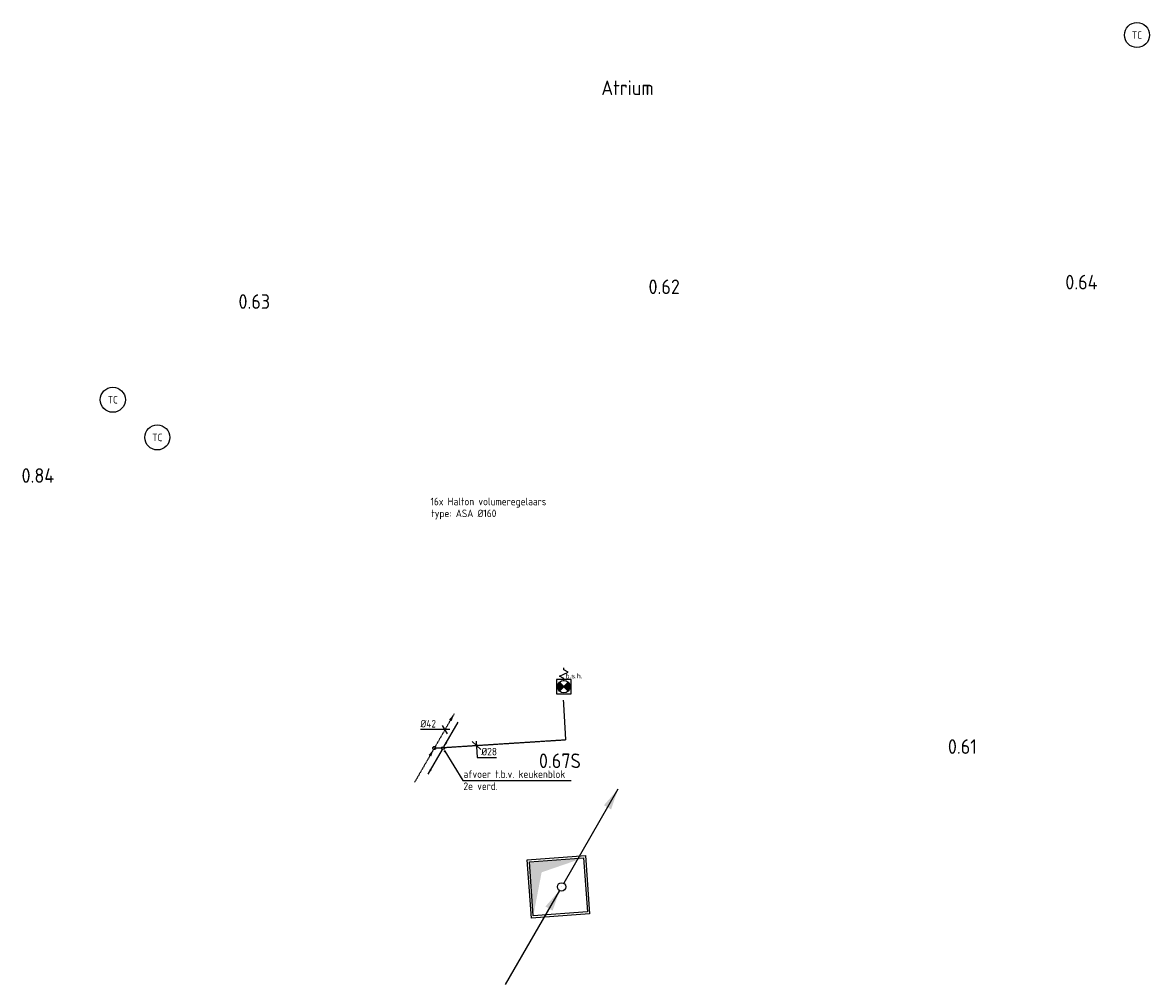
# Model space of a CAD drawing. Header units: millimetres. Extents: x -17664 to 63694, y -175 to 70975.
# Tile 15 of 22: x 27515 to 41010, y 1614 to 13137. Entities that reach past the tile are written whole.
import ezdxf
from ezdxf.enums import TextEntityAlignment as Align

# ---------------------------------------------------------------- set-up
doc = ezdxf.new("R2010")
doc.units = ezdxf.units.MM
for name, pattern in [('2322109', [10, 5, -2, 1, -2]), ('2322109_a', [10, 5, -2, 1, -2]), ('2322121', [2000, 1000, 1000]), ('2322121_a', [2000, 1000, 1000])]:
    doc.linetypes.add(name, pattern=pattern)
for name, color, linetype in [('bTuwkundig', 7, 'Continuous'), ('WL$1----', 4, 'Continuous'), ('WL524---', 4, '2322121'), ('WL531---', 5, '2322109'), ('WL561---', 4, 'Continuous'), ('WL570---_RETOUR_D', 4, 'Continuous'), ('WL570---_TOEVOER', 3, 'Continuous'), ('WL570---_TOEVOER_D', 3, 'Continuous'), ('WM524---', 1, 'Continuous'), ('WM531---', 1, 'Continuous'), ('WM570---', 1, 'Continuous')]:
    doc.layers.add(name, color=color, linetype=linetype)
doc.styles.add('BURO-025', font='Burofont.shx', dxfattribs={"height": 2.5})
doc.styles.add('STABICAD-018', font='ISOCP.SHX', dxfattribs={"height": 90})
doc.styles.add('STABICAD-035', font='ISOCP.SHX', dxfattribs={"height": 175})
doc.dimstyles.new('STABICAD', dxfattribs={"dimscale": 50, "dimtxt": 90, "dimasz": 2, "dimexe": 0, "dimexo": 2.5, "dimgap": 1.5, "dimtad": 0, "dimdec": 0, "dimzin": 0, "dimdsep": 46, "dimtxsty": 'STABICAD-018', "dimblk1": 'OBLIQUE', "dimblk2": 'OBLIQUE', "dimsah": 1, "dimcen": -3, "dimadec": 1, "dimazin": 0, "dimtfac": 1, "dimtdec": 0, "dimtofl": 0, "dimtmove": 2, "dimatfit": 3, "dimfxl": 1, "dimtvp": 1.055556, "dimtolj": 1, "dimtzin": 0, "dimarcsym": 0})

# ---------------------------------------------------------------- blocks, each defined once
blk = doc.blocks.new('*U44')
at = {"linetype": 'Continuous'}
blk.add_hatch(color=0, dxfattribs=at).paths.add_polyline_path([(325, 325), (-325, 325), (-325, -325), (-188, 188)], flags=0)
at = {"color": 0, "linetype": 'Continuous'}
for p, q in [((-350, 350, -3000), (350, 350, -3000)), ((-350, -350, -3000), (-350, 350, -3000)), ((-325, 325, -3000), (325, 325, -3000)), ((-325, -325, -3000), (-325, 325, -3000)), ((325, 325, -3000), (325, -325, -3000)), ((350, 350, -3000), (350, -350, -3000)), ((350, -350, -3000), (-350, -350, -3000)), ((325, -325, -3000), (-325, -325, -3000))]:
    blk.add_line(p, q, dxfattribs=at)
at = {"layer": 'WL$1----', "color": 2, "style": 'STABICAD-018'}
for tag in ['CODE', 'POSITIONCODE', 'SECTIONCODE']:
    blk.add_attdef(tag, (33148, 2335, 3000), '', height=1.8, dxfattribs=at)
blk = doc.blocks.new('*U45')
at = {"linetype": '2322109'}
for points in [[(236, 409), (208, 325), (177, 342)], [(-9, -15), (-37, -100), (-68, -82)]]:
    blk.add_hatch(color=2, dxfattribs=at).paths.add_polyline_path(points, flags=0)
at = {"color": 2, "linetype": '2322109_a'}
for p, q in [((236, 409, 3001), (9, 15, 3001)), ((-9, -15, 3001), (-236, -409, 3001))]:
    blk.add_line(p, q, dxfattribs=at)
at = {"color": 0, "linetype": '2322109'}
blk.add_line((0, 0), (0, 0, 3001), dxfattribs=at)
at = {"color": 2, "linetype": '2322109'}
blk.add_circle((0, 0, 3001), 17.5, dxfattribs=at)
at = {"color": 0, "linetype": '2322109'}
blk.add_arc((0, 0, 3001), 17.5, 60, 180, dxfattribs=at)
at = {"layer": 'WL561---', "color": 2, "style": 'STABICAD-018'}
for tag, p in [('POSITIONCODE', (32446, 4595, 1499)), ('SECTIONCODE', (32446, 4595, 1499)), ('CODE', (32446, 4545, -1)), ('FLOORCODE', (32496, 4445, -1))]:
    blk.add_attdef(tag, p, '', height=1.2, dxfattribs=at)
blk = doc.blocks.new('*U46')
at = {"color": 0, "linetype": 'Continuous'}
for p, q in [((-49, 0), (-294, 0)), ((58, 0), (-49, 0)), ((29, -50), (-29, 50))]:
    blk.add_line(p, q, dxfattribs=at)
at = {"color": 0, "linetype": 'Continuous', "style": 'STABICAD-018'}
blk.add_text('%%c42', height=90, dxfattribs=at).set_placement((-294, 25))
at = {"layer": 'WL561---', "color": 2, "style": 'STABICAD-018'}
blk.add_attdef('CODE', (32574, 4667, -1), '', height=1.2, dxfattribs=at)
blk = doc.blocks.new('*U47')
at = {"color": 0, "linetype": 'Continuous'}
for p, q in [((-53, 47), (53, -47)), ((-3, 50), (9, -144)), ((9, -144), (239, -144))]:
    blk.add_line(p, q, dxfattribs=at)
at = {"color": 0, "linetype": 'Continuous', "style": 'STABICAD-018'}
blk.add_text('%%c28', height=90, dxfattribs=at).set_placement((59, -119))
at = {"layer": 'WL561---', "color": 2, "style": 'STABICAD-018'}
blk.add_attdef('CODE', (32951, 4477), '', height=1.2, dxfattribs=at)
blk = doc.blocks.new('PI_SYM066')
at = {"color": 0, "linetype": 'Continuous'}
for p, q in [((-1, 2.5), (1, 3.5)), ((0, 4), (0, 4.5)), ((1, 3.5), (0, 4)), ((1.75, 1.75), (-1.75, 1.75)), ((-1.75, 1.75), (-1.75, -1.75)), ((1.06, -1.06), (-1.06, 1.06)), ((-1.06, -1.06), (1.06, 1.06)), ((0, 2), (-1, 2.5)), ((0, 1.5), (0, 2)), ((1.75, -1.75), (1.75, 1.75)), ((-1.75, -1.75), (1.75, -1.75))]:
    blk.add_line(p, q, dxfattribs=at)
at = {"color": 0, "linetype": 'Continuous', "const_width": 1.5}
for points in [[(-0.53, 0.53, 0.414214), (-0.53, -0.53, 1)], [(0.53, 0.53, -0.414214), (0.53, -0.53, -1)]]:
    blk.add_lwpolyline(points, format="xyb", dxfattribs=at)
at = {"color": 0, "linetype": 'Continuous'}
blk.add_circle((0, 0), 1.5, dxfattribs=at)
blk = doc.blocks.new('*U49')
at = {"linetype": 'Continuous'}
for points in [[(675, 1169), (593, 928), (507, 978)], [(-25, -43), (-107, -285), (-193, -235)]]:
    blk.add_hatch(color=2, dxfattribs=at).paths.add_polyline_path(points, flags=0)
at = {"color": 2, "linetype": 'Continuous'}
for p, q in [((675, 1169, 3000), (25, 43, 3000)), ((-25, -43, 3000), (-675, -1169, 3000))]:
    blk.add_line(p, q, dxfattribs=at)
at = {"color": 0, "linetype": 'Continuous'}
blk.add_line((0, 0), (0, 0, 3000), dxfattribs=at)
blk.add_circle((0, 0, 3000), 50, dxfattribs=at)
at = {"color": 2, "linetype": 'Continuous'}
blk.add_circle((0, 0, 3000), 50, dxfattribs=at)
at = {"layer": 'WL561---', "color": 2, "style": 'STABICAD-018'}
for tag, p in [('POSITIONCODE', (33970, 2933, 1499)), ('SECTIONCODE', (33970, 2933, 1499)), ('CODE', (33970, 2883)), ('FLOORCODE', (34020, 2783))]:
    blk.add_attdef(tag, p, '', height=1.8, dxfattribs=at)
blk = doc.blocks.new('*U239')
at = {"linetype": '2322121'}
for points in [[(25, 43), (86, 224), (151, 187)], [(-512, -888), (-451, -707), (-386, -744)]]:
    blk.add_hatch(color=2, dxfattribs=at).paths.add_polyline_path(points, flags=0)
at = {"color": 2, "linetype": '2322121_a'}
for p, q in [((25, 43, 3000), (512, 888, 3000)), ((-512, -888, 3000), (-25, -43, 3000))]:
    blk.add_line(p, q, dxfattribs=at)
at = {"color": 0, "linetype": '2322121'}
blk.add_line((0, 0), (0, 0, 3000), dxfattribs=at)
blk.add_circle((0, 0, 3000), 50, dxfattribs=at)
at = {"color": 2, "linetype": '2322121'}
blk.add_circle((0, 0, 3000), 50, dxfattribs=at)
at = {"layer": 'WL570---_TOEVOER_D', "color": 2, "style": 'STABICAD-018'}
for tag, p in [('POSITIONCODE', (32551, 4594, 1499)), ('SECTIONCODE', (32551, 4594, 1499)), ('CODE', (32551, 4544)), ('FLOORCODE', (32601, 4444))]:
    blk.add_attdef(tag, p, '', height=1.8, dxfattribs=at)
blk = doc.blocks.new('_Oblique')
at = {"color": 0, "linetype": 'ByBlock', "lineweight": -2}
blk.add_line((-0.5, -0.5), (0.5, 0.5), dxfattribs=at)
blk = doc.blocks.new('MD_SYM527')
at = {"color": 0, "linetype": 'Continuous'}
blk.add_circle((0, 0), 3, dxfattribs=at)
at = {"color": 0, "style": 'BURO-025'}
blk.add_attdef('SIGNAL_HIGH', (6.03, 6.3), '', height=2.5, dxfattribs=at)
blk.add_attdef('CODE', text='', height=2.5, dxfattribs=at).set_placement((0, 4.93), align=Align.MIDDLE)
blk.add_attdef('SIGNAL_LOW', text='', height=2.5, dxfattribs=at).set_placement((6.25, 3.27), align=Align.TOP_LEFT)

msp = doc.modelspace()

# ---------------------------------------------------------------- linework, layer by layer
at = {"layer": 'WL531---', "linetype": '2322109'}
for p, q in [((34021, 4546), (33994, 5021)), ((32446, 4445), (34021, 4546))]:
    msp.add_line(p, q, dxfattribs=at)

# ---------------------------------------------------------------- block references
at = {"layer": 'WL$1----', "color": 2, "linetype": 'Continuous'}
ref = msp.add_blockref('MD_SYM527', (40860, 12987), dxfattribs=dict(at, xscale=50, yscale=50))
ref.add_attrib('CODE', 'TC', dxfattribs={"layer": '0', "color": 1, "linetype": 'Continuous', "height": 90, "style": 'STABICAD-018'}).set_placement((40860, 12987), align=Align.MIDDLE)
ref = msp.add_blockref('MD_SYM527', (28596, 8618), dxfattribs=dict(at, xscale=50, yscale=50))
ref.add_attrib('CODE', 'TC', dxfattribs={"layer": '0', "color": 1, "linetype": 'Continuous', "height": 90, "style": 'STABICAD-018'}).set_placement((28596, 8618), align=Align.MIDDLE)
ref = msp.add_blockref('MD_SYM527', (29129, 8167), dxfattribs=dict(at, xscale=50, yscale=50))
ref.add_attrib('CODE', 'TC', dxfattribs={"layer": '0', "color": 1, "linetype": 'Continuous', "height": 90, "style": 'STABICAD-018'}).set_placement((29129, 8167), align=Align.MIDDLE)
at = {"layer": 'WL524---', "linetype": '2322121', "xscale": 0.35, "yscale": 0.35, "zscale": 0.35}
msp.add_blockref('*U239', (32551, 4444), dxfattribs=at)
at = {"layer": 'WL531---', "color": 2, "linetype": '2322109'}
ref = msp.add_blockref('PI_SYM066', (33997, 5181), dxfattribs=dict(at, xscale=50, yscale=50, zscale=50))
ref.add_attrib('CODE', 'b.s.h.', (34017, 5281), dxfattribs={"layer": '0', "color": 2, "linetype": '2322109', "height": 60, "style": 'STABICAD-018'})
at = {"layer": 'WL531---', "linetype": '2322109'}
msp.add_blockref('*U45', (32446, 4445, -1), dxfattribs=at)
at = {"layer": 'WL570---_RETOUR_D', "linetype": 'Continuous', "rotation": 4.104467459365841}
msp.add_blockref('*U44', (33932, 2783, 3000), dxfattribs=at)
at = {"layer": 'WL570---_TOEVOER', "linetype": 'Continuous'}
msp.add_blockref('*U49', (33970, 2783), dxfattribs=at)
at = {"layer": 'WM531---', "linetype": 'Continuous'}
for name, p in [('*U46', (32574, 4667, -1)), ('*U47', (32951, 4477))]:
    msp.add_blockref(name, p, dxfattribs=at)

# ---------------------------------------------------------------- texts
at = {"layer": 'bTuwkundig', "color": 3, "style": 'STABICAD-035'}
for s, p in [('Atrium', (34446, 12268, -500)), ('0.62', (35011, 9884, -500)), ('0.64', (40002, 9940, -500)), ('0.63', (30101, 9707, -500)), ('0.84', (27503, 7623, -500)), ('0.61', (38596, 4376, -500)), ('0.67S', (33699, 4206, -500))]:
    msp.add_text(s, height=175, dxfattribs=at).set_placement(p)
at = {"layer": 'WM524---', "style": 'STABICAD-018'}
for s, p in [('afvoer t.b.v. keukenblok', (32795, 4088)), ('2e verd.', (32795, 3944))]:
    msp.add_text(s, height=90, dxfattribs=at).set_placement(p)
at = {"layer": 'WM570---', "style": 'STABICAD-018'}
for s, p in [('16x Halton volumeregelaars', (32401, 7354)), ('type: ASA %%C160', (32411, 7212))]:
    msp.add_text(s, height=90, dxfattribs=at).set_placement(p)

# ---------------------------------------------------------------- leaders
at = {"layer": 'WM524---'}
msp.add_leader([(32571, 4408), (32789, 4059), (34086, 4059)], dimstyle='STABICAD', override={"dimgap": 1.5, "dimtad": 0, "dimldrblk": 'DotSmall'}, dxfattribs=at)

doc.saveas('drawing.dxf')
